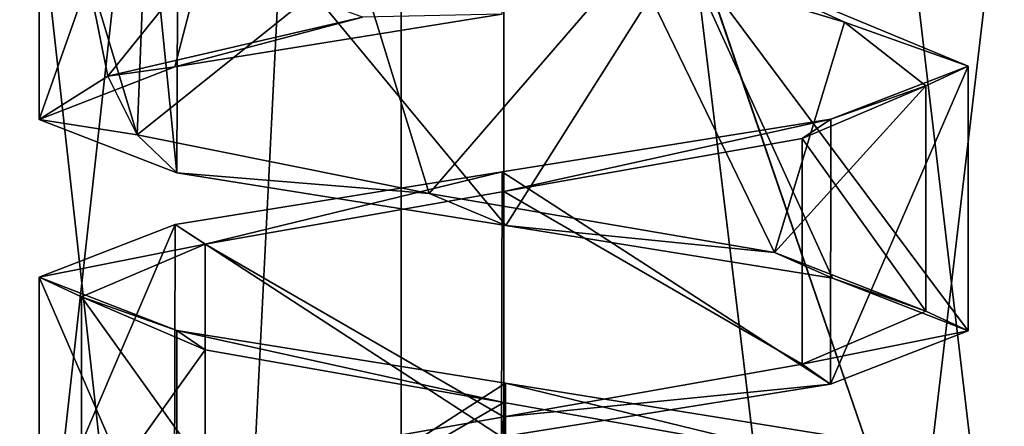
# Model space of a CAD drawing. Header units: millimetres. Extents: x -50 to 50, y -22 to 96.
# Tile 91 of 256: x -23.146 to -20.814, y 13.661 to 14.623. Entities that reach past the tile are written whole.
import ezdxf

# ---------------------------------------------------------------- set-up
doc = ezdxf.new("R2010")
doc.units = ezdxf.units.MM
doc.header["$LTSCALE"] = 65.185185
for name, color, linetype in [('1231', 7, 'CONTINUOUS'), ('1233', 7, 'CONTINUOUS'), ('1584', 7, 'CONTINUOUS'), ('1585', 7, 'CONTINUOUS'), ('1611', 7, 'CONTINUOUS'), ('1612', 7, 'CONTINUOUS'), ('1615', 7, 'CONTINUOUS'), ('1616', 7, 'CONTINUOUS'), ('1623', 7, 'CONTINUOUS'), ('1624', 7, 'CONTINUOUS'), ('3216', 7, 'CONTINUOUS'), ('3219', 7, 'CONTINUOUS'), ('3221', 7, 'CONTINUOUS'), ('3362', 7, 'CONTINUOUS'), ('3365', 7, 'CONTINUOUS'), ('3367', 7, 'CONTINUOUS'), ('3415', 7, 'CONTINUOUS'), ('3424', 7, 'CONTINUOUS'), ('3453', 7, 'CONTINUOUS'), ('3462', 7, 'CONTINUOUS'), ('3822', 7, 'CONTINUOUS'), ('3854', 7, 'CONTINUOUS'), ('3855', 7, 'CONTINUOUS'), ('3956', 7, 'CONTINUOUS'), ('3988', 7, 'CONTINUOUS'), ('3989', 7, 'CONTINUOUS'), ('65', 7, 'CONTINUOUS'), ('9', 7, 'CONTINUOUS')]:
    doc.layers.add(name, color=color, linetype=linetype)

msp = doc.modelspace()

# ---------------------------------------------------------------- linework, layer by layer
at = {"layer": '1231', "color": 7, "linetype": 'CONTINUOUS', "true_color": 0xe0f2ff}
for points in [[(-24, -14, -50), (-23.5, 20.5, -50), (-16.4697, 0, -50), (-24, -14, -50)], [(-23.5, 20.5, -50), (-15.5, 20.5, -50), (-16.4697, 0, -50), (-23.5, 20.5, -50)]]:
    msp.add_3dface(points, dxfattribs=at)
at = {"layer": '1233', "color": 7, "linetype": 'CONTINUOUS', "true_color": 0xe0f2ff}
for points in [[(-23.5, 20.5, 50), (-24, -14, 50), (-16.4697, 0, 50), (-23.5, 20.5, 50)], [(-20.5, 20.5, 50), (-23.5, 20.5, 50), (-16.4697, 0, 50), (-20.5, 20.5, 50)]]:
    msp.add_3dface(points, dxfattribs=at)
at = {"layer": '1584', "color": 7, "linetype": 'CONTINUOUS', "true_color": 0xe0f2ff}
for points in [[(-24, 23, 39), (-22, 23, 39), (-22, 5, 39), (-24, 23, 39)], [(-24, 5, 39), (-24, 23, 39), (-22, 5, 39), (-24, 5, 39)]]:
    msp.add_3dface(points, dxfattribs=at)
at = {"layer": '1585', "color": 7, "linetype": 'CONTINUOUS', "true_color": 0xe0f2ff}
for points in [[(-22, 5, 39), (-22, 23, 39), (-19.8787, 23, 39.8787), (-22, 5, 39)], [(-22, 5, 39), (-19.8787, 23, 39.8787), (-19.8787, 5, 39.8787), (-22, 5, 39)]]:
    msp.add_3dface(points, dxfattribs=at)
at = {"layer": '1611', "color": 7, "linetype": 'CONTINUOUS', "true_color": 0xe0f2ff}
for points in [[(-22.7745, 14.2608, 41.2189), (-22.7709, 15.0736, 41.2153), (-23.1, 17.5, 42), (-22.7745, 14.2608, 41.2189)], [(-23.1, 14.3865, 42), (-22.7745, 14.2608, 41.2189), (-23.1, 17.5, 42), (-23.1, 14.3865, 42)], [(-21.9953, 14.1358, 40.9), (-22.7709, 15.0736, 41.2153), (-22.7745, 14.2608, 41.2189), (-21.9953, 14.1358, 40.9)], [(-21.5785, 14.7945, 40.984), (-22.7709, 15.0736, 41.2153), (-21.9953, 14.1358, 40.9), (-21.5785, 14.7945, 40.984)], [(-21.2209, 14.0113, 41.2235), (-21.5785, 14.7945, 40.984), (-21.9953, 14.1358, 40.9), (-21.2209, 14.0113, 41.2235)], [(-20.9, 14.5135, 42), (-21.5785, 14.7945, 40.984), (-20.9, 13.8865, 42), (-20.9, 14.5135, 42)], [(-20.9, 13.8865, 42), (-21.5785, 14.7945, 40.984), (-21.2209, 14.0113, 41.2235), (-20.9, 13.8865, 42)]]:
    msp.add_3dface(points, dxfattribs=at)
at = {"layer": '1612', "color": 7, "linetype": 'CONTINUOUS', "true_color": 0xe0f2ff}
for points in [[(-23.1, 14.3865, 42), (-23.1, 17.5, 42), (-22, 17.5, 43.1), (-23.1, 14.3865, 42)], [(-22.7787, 14.5113, 42.777), (-23.1, 14.3865, 42), (-22, 17.5, 43.1), (-22.7787, 14.5113, 42.777)], [(-22.0041, 14.6359, 43.1), (-22.7787, 14.5113, 42.777), (-22, 17.5, 43.1), (-22.0041, 14.6359, 43.1)]]:
    msp.add_3dface(points, dxfattribs=at)
at = {"layer": '1615', "color": 7, "linetype": 'CONTINUOUS', "true_color": 0xe0f2ff}
for points in [[(-22.7745, 14.2608, -42.7811), (-22.7709, 15.0736, -42.7847), (-23.1, 17.5, -42), (-22.7745, 14.2608, -42.7811)], [(-23.1, 14.3865, -42), (-22.7745, 14.2608, -42.7811), (-23.1, 17.5, -42), (-23.1, 14.3865, -42)], [(-21.9953, 14.1358, -43.1), (-22.7709, 15.0736, -42.7847), (-22.7745, 14.2608, -42.7811), (-21.9953, 14.1358, -43.1)], [(-21.5785, 14.7945, -43.016), (-22.7709, 15.0736, -42.7847), (-21.9953, 14.1358, -43.1), (-21.5785, 14.7945, -43.016)], [(-21.2209, 14.0113, -42.7765), (-21.5785, 14.7945, -43.016), (-21.9953, 14.1358, -43.1), (-21.2209, 14.0113, -42.7765)], [(-20.9, 14.5135, -42), (-21.5785, 14.7945, -43.016), (-20.9, 13.8865, -42), (-20.9, 14.5135, -42)], [(-20.9, 13.8865, -42), (-21.5785, 14.7945, -43.016), (-21.2209, 14.0113, -42.7765), (-20.9, 13.8865, -42)]]:
    msp.add_3dface(points, dxfattribs=at)
at = {"layer": '1616', "color": 7, "linetype": 'CONTINUOUS', "true_color": 0xe0f2ff}
for points in [[(-23.1, 14.3865, -42), (-23.1, 17.5, -42), (-22, 17.5, -40.9), (-23.1, 14.3865, -42)], [(-22.7787, 14.5113, -41.223), (-23.1, 14.3865, -42), (-22, 17.5, -40.9), (-22.7787, 14.5113, -41.223)], [(-22.0041, 14.6359, -40.9), (-22.7787, 14.5113, -41.223), (-22, 17.5, -40.9), (-22.0041, 14.6359, -40.9)]]:
    msp.add_3dface(points, dxfattribs=at)
at = {"layer": '1623', "color": 7, "linetype": 'CONTINUOUS', "true_color": 0xe0f2ff}
for points in [[(-22, 5, -39), (-19.8787, 5, -39.8787), (-22, 23, -39), (-22, 5, -39)], [(-22, 23, -39), (-19.8787, 5, -39.8787), (-19.8787, 23, -39.8787), (-22, 23, -39)]]:
    msp.add_3dface(points, dxfattribs=at)
at = {"layer": '1624', "color": 7, "linetype": 'CONTINUOUS', "true_color": 0xe0f2ff}
for points in [[(-24, 5, -39), (-22, 5, -39), (-22, 23, -39), (-24, 5, -39)], [(-24, 5, -39), (-22, 23, -39), (-24, 23, -39), (-24, 5, -39)]]:
    msp.add_3dface(points, dxfattribs=at)
at = {"layer": '3216', "linetype": 'CONTINUOUS'}
for points in [[(-21.696, 14.7679, -42.9527), (-21.5785, 14.7945, -43.016), (-21.1925, 14.6174, -42.5899), (-21.696, 14.7679, -42.9527)], [(-21.5785, 14.7945, -43.016), (-20.9, 14.5135, -42), (-21.1925, 14.6174, -42.5899), (-21.5785, 14.7945, -43.016)], [(-21.1925, 14.6174, -42.5899), (-20.9, 14.5135, -42), (-21, 14.4668, -42), (-21.1925, 14.6174, -42.5899)]]:
    msp.add_3dface(points, dxfattribs=at)
at = {"layer": '3219', "linetype": 'CONTINUOUS'}
for points in [[(-21, 14.4668, -42), (-20.9, 14.5135, -42), (-21.2254, 14.3878, -41.219), (-21, 14.4668, -42)], [(-21, 14.4668, -42), (-21.2254, 14.3878, -41.219), (-21.2929, 14.3418, -41.2929), (-21, 14.4668, -42)], [(-21.2254, 14.3878, -41.219), (-22.004, 14.2629, -40.9), (-22, 14.2168, -41), (-21.2254, 14.3878, -41.219)], [(-21.2929, 14.3418, -41.2929), (-21.2254, 14.3878, -41.219), (-22, 14.2168, -41), (-21.2929, 14.3418, -41.2929)], [(-22.004, 14.2629, -40.9), (-22.7786, 14.1383, -41.223), (-22.7071, 14.0919, -41.2929), (-22.004, 14.2629, -40.9)], [(-22, 14.2168, -41), (-22.004, 14.2629, -40.9), (-22.7071, 14.0919, -41.2929), (-22, 14.2168, -41)], [(-22.7786, 14.1383, -41.223), (-23.1, 14.0135, -42), (-22.7071, 14.0919, -41.2929), (-22.7786, 14.1383, -41.223)], [(-22.7071, 14.0919, -41.2929), (-23.1, 14.0135, -42), (-23, 13.9668, -42), (-22.7071, 14.0919, -41.2929)], [(-23.1, 14.0135, -42), (-22.7745, 13.8878, -42.7811), (-23, 13.9668, -42), (-23.1, 14.0135, -42)], [(-23, 13.9668, -42), (-22.7745, 13.8878, -42.7811), (-22.7071, 13.8418, -42.7071), (-23, 13.9668, -42)], [(-22.7745, 13.8878, -42.7811), (-21.9954, 13.7628, -43.1), (-22, 13.7169, -43), (-22.7745, 13.8878, -42.7811)], [(-22.7071, 13.8418, -42.7071), (-22.7745, 13.8878, -42.7811), (-22, 13.7169, -43), (-22.7071, 13.8418, -42.7071)], [(-22, 13.7169, -43), (-21.9954, 13.7628, -43.1), (-21.2929, 13.5919, -42.7071), (-22, 13.7169, -43)], [(-21.9954, 13.7628, -43.1), (-21.221, 13.6382, -42.7766), (-21.2929, 13.5919, -42.7071), (-21.9954, 13.7628, -43.1)]]:
    msp.add_3dface(points, dxfattribs=at)
at = {"layer": '3221', "linetype": 'CONTINUOUS'}
for points in [[(-22.9376, 14.4897, -41.6523), (-22.7787, 14.5113, -41.223), (-22.3348, 14.6288, -41.0577), (-22.9376, 14.4897, -41.6523)], [(-22.7787, 14.5113, -41.223), (-22.0041, 14.6359, -40.9), (-22.3348, 14.6288, -41.0577), (-22.7787, 14.5113, -41.223)], [(-23.1, 14.3865, -42), (-22.7787, 14.5113, -41.223), (-22.9376, 14.4897, -41.6523), (-23.1, 14.3865, -42)], [(-22.8683, 14.3506, -42.496), (-23.1, 14.3865, -42), (-22.9376, 14.4897, -41.6523), (-22.8683, 14.3506, -42.496)], [(-22.7745, 14.2608, -42.7811), (-23.1, 14.3865, -42), (-22.8683, 14.3506, -42.496), (-22.7745, 14.2608, -42.7811)], [(-22.1767, 14.2114, -42.9843), (-22.7745, 14.2608, -42.7811), (-22.8683, 14.3506, -42.496), (-22.1767, 14.2114, -42.9843)], [(-21.9953, 14.1358, -43.1), (-22.7745, 14.2608, -42.7811), (-22.1767, 14.2114, -42.9843), (-21.9953, 14.1358, -43.1)], [(-21.3583, 14.0723, -42.767), (-21.9953, 14.1358, -43.1), (-22.1767, 14.2114, -42.9843), (-21.3583, 14.0723, -42.767)], [(-21.2209, 14.0113, -42.7765), (-21.9953, 14.1358, -43.1), (-21.3583, 14.0723, -42.767), (-21.2209, 14.0113, -42.7765)], [(-21, 13.9332, -42), (-21.2209, 14.0113, -42.7765), (-21.3583, 14.0723, -42.767), (-21, 13.9332, -42)], [(-20.9, 13.8865, -42), (-21.2209, 14.0113, -42.7765), (-21, 13.9332, -42), (-20.9, 13.8865, -42)], [(-21.2929, 13.8081, -41.2929), (-20.9, 13.8865, -42), (-21, 13.9332, -42), (-21.2929, 13.8081, -41.2929)], [(-20.9, 13.8865, -42), (-21.2929, 13.8081, -41.2929), (-21.2256, 13.7608, -41.2188), (-20.9, 13.8865, -42)], [(-21.2929, 13.8081, -41.2929), (-22, 13.6832, -41), (-21.2256, 13.7608, -41.2188), (-21.2929, 13.8081, -41.2929)], [(-21.2256, 13.7608, -41.2188), (-22, 13.6832, -41), (-22.0053, 13.6358, -40.9), (-21.2256, 13.7608, -41.2188)], [(-22, 13.6832, -41), (-22.7071, 13.5582, -41.2929), (-22.0053, 13.6358, -40.9), (-22, 13.6832, -41)]]:
    msp.add_3dface(points, dxfattribs=at)
at = {"layer": '3362', "linetype": 'CONTINUOUS'}
for points in [[(-21.696, 14.7679, 41.0473), (-21.5785, 14.7945, 40.984), (-21.1925, 14.6174, 41.4101), (-21.696, 14.7679, 41.0473)], [(-21.5785, 14.7945, 40.984), (-20.9, 14.5135, 42), (-21.1925, 14.6174, 41.4101), (-21.5785, 14.7945, 40.984)], [(-21.1925, 14.6174, 41.4101), (-20.9, 14.5135, 42), (-21, 14.4668, 42), (-21.1925, 14.6174, 41.4101)]]:
    msp.add_3dface(points, dxfattribs=at)
at = {"layer": '3365', "linetype": 'CONTINUOUS'}
for points in [[(-21, 14.4668, 42), (-20.9, 14.5135, 42), (-21.2254, 14.3878, 42.781), (-21, 14.4668, 42)], [(-21, 14.4668, 42), (-21.2254, 14.3878, 42.781), (-21.2929, 14.3418, 42.7071), (-21, 14.4668, 42)], [(-21.2254, 14.3878, 42.781), (-22.004, 14.2629, 43.1), (-22, 14.2168, 43), (-21.2254, 14.3878, 42.781)], [(-21.2929, 14.3418, 42.7071), (-21.2254, 14.3878, 42.781), (-22, 14.2168, 43), (-21.2929, 14.3418, 42.7071)], [(-22.004, 14.2629, 43.1), (-22.7786, 14.1383, 42.777), (-22.7071, 14.0919, 42.7071), (-22.004, 14.2629, 43.1)], [(-22, 14.2168, 43), (-22.004, 14.2629, 43.1), (-22.7071, 14.0919, 42.7071), (-22, 14.2168, 43)], [(-22.7786, 14.1383, 42.777), (-23.1, 14.0135, 42), (-22.7071, 14.0919, 42.7071), (-22.7786, 14.1383, 42.777)], [(-22.7071, 14.0919, 42.7071), (-23.1, 14.0135, 42), (-23, 13.9668, 42), (-22.7071, 14.0919, 42.7071)], [(-23.1, 14.0135, 42), (-22.7745, 13.8878, 41.2189), (-23, 13.9668, 42), (-23.1, 14.0135, 42)], [(-23, 13.9668, 42), (-22.7745, 13.8878, 41.2189), (-22.7071, 13.8418, 41.2929), (-23, 13.9668, 42)], [(-22.7745, 13.8878, 41.2189), (-21.9954, 13.7628, 40.9), (-22, 13.7169, 41), (-22.7745, 13.8878, 41.2189)], [(-22.7071, 13.8418, 41.2929), (-22.7745, 13.8878, 41.2189), (-22, 13.7169, 41), (-22.7071, 13.8418, 41.2929)], [(-22, 13.7169, 41), (-21.9954, 13.7628, 40.9), (-21.2929, 13.5919, 41.2929), (-22, 13.7169, 41)], [(-21.9954, 13.7628, 40.9), (-21.221, 13.6382, 41.2234), (-21.2929, 13.5919, 41.2929), (-21.9954, 13.7628, 40.9)]]:
    msp.add_3dface(points, dxfattribs=at)
at = {"layer": '3367', "linetype": 'CONTINUOUS'}
for points in [[(-22.9376, 14.4897, 42.3477), (-22.7787, 14.5113, 42.777), (-22.3348, 14.6288, 42.9423), (-22.9376, 14.4897, 42.3477)], [(-22.7787, 14.5113, 42.777), (-22.0041, 14.6359, 43.1), (-22.3348, 14.6288, 42.9423), (-22.7787, 14.5113, 42.777)], [(-23.1, 14.3865, 42), (-22.7787, 14.5113, 42.777), (-22.9376, 14.4897, 42.3477), (-23.1, 14.3865, 42)], [(-22.8683, 14.3506, 41.504), (-23.1, 14.3865, 42), (-22.9376, 14.4897, 42.3477), (-22.8683, 14.3506, 41.504)], [(-22.7745, 14.2608, 41.2189), (-23.1, 14.3865, 42), (-22.8683, 14.3506, 41.504), (-22.7745, 14.2608, 41.2189)], [(-22.1767, 14.2114, 41.0157), (-22.7745, 14.2608, 41.2189), (-22.8683, 14.3506, 41.504), (-22.1767, 14.2114, 41.0157)], [(-21.9953, 14.1358, 40.9), (-22.7745, 14.2608, 41.2189), (-22.1767, 14.2114, 41.0157), (-21.9953, 14.1358, 40.9)], [(-21.3583, 14.0723, 41.233), (-21.9953, 14.1358, 40.9), (-22.1767, 14.2114, 41.0157), (-21.3583, 14.0723, 41.233)], [(-21.2209, 14.0113, 41.2235), (-21.9953, 14.1358, 40.9), (-21.3583, 14.0723, 41.233), (-21.2209, 14.0113, 41.2235)], [(-21, 13.9332, 42), (-21.2209, 14.0113, 41.2235), (-21.3583, 14.0723, 41.233), (-21, 13.9332, 42)], [(-20.9, 13.8865, 42), (-21.2209, 14.0113, 41.2235), (-21, 13.9332, 42), (-20.9, 13.8865, 42)], [(-21.2929, 13.8081, 42.7071), (-20.9, 13.8865, 42), (-21, 13.9332, 42), (-21.2929, 13.8081, 42.7071)], [(-20.9, 13.8865, 42), (-21.2929, 13.8081, 42.7071), (-21.2256, 13.7608, 42.7812), (-20.9, 13.8865, 42)], [(-21.2929, 13.8081, 42.7071), (-22, 13.6832, 43), (-21.2256, 13.7608, 42.7812), (-21.2929, 13.8081, 42.7071)], [(-21.2256, 13.7608, 42.7812), (-22, 13.6832, 43), (-22.0053, 13.6358, 43.1), (-21.2256, 13.7608, 42.7812)], [(-22, 13.6832, 43), (-22.7071, 13.5582, 42.7071), (-22.0053, 13.6358, 43.1), (-22, 13.6832, 43)]]:
    msp.add_3dface(points, dxfattribs=at)
at = {"layer": '3415', "color": 7, "linetype": 'CONTINUOUS', "true_color": 0xe0f2ff}
for points in [[(-22.7745, 13.8878, 41.2189), (-23.1, 14.0135, 42), (-22.7743, 13.2608, 41.2187), (-22.7745, 13.8878, 41.2189)], [(-23.1, 14.0135, 42), (-23.1, 13.3865, 42), (-22.7743, 13.2608, 41.2187), (-23.1, 14.0135, 42)], [(-21.9954, 13.7628, 40.9), (-22.7745, 13.8878, 41.2189), (-22.7743, 13.2608, 41.2187), (-21.9954, 13.7628, 40.9)], [(-21.9954, 13.7628, 40.9), (-22.7743, 13.2608, 41.2187), (-21.9941, 13.1357, 40.9), (-21.9954, 13.7628, 40.9)], [(-21.221, 13.6382, 41.2234), (-21.9954, 13.7628, 40.9), (-21.9941, 13.1357, 40.9), (-21.221, 13.6382, 41.2234)]]:
    msp.add_3dface(points, dxfattribs=at)
at = {"layer": '3424', "color": 7, "linetype": 'CONTINUOUS', "true_color": 0xe0f2ff}
for points in [[(-20.9, 14.5135, 42), (-20.9, 13.8865, 42), (-21.2256, 13.7608, 42.7812), (-20.9, 14.5135, 42)], [(-21.2254, 14.3878, 42.781), (-20.9, 14.5135, 42), (-21.2256, 13.7608, 42.7812), (-21.2254, 14.3878, 42.781)], [(-22.004, 14.2629, 43.1), (-21.2254, 14.3878, 42.781), (-21.2256, 13.7608, 42.7812), (-22.004, 14.2629, 43.1)], [(-22.7786, 14.1383, 42.777), (-22.004, 14.2629, 43.1), (-22.0053, 13.6358, 43.1), (-22.7786, 14.1383, 42.777)], [(-22.004, 14.2629, 43.1), (-21.2256, 13.7608, 42.7812), (-22.0053, 13.6358, 43.1), (-22.004, 14.2629, 43.1)], [(-23.1, 14.0135, 42), (-22.7786, 14.1383, 42.777), (-23.1, 13.3865, 42), (-23.1, 14.0135, 42)], [(-22.7786, 14.1383, 42.777), (-22.7795, 13.5112, 42.7761), (-23.1, 13.3865, 42), (-22.7786, 14.1383, 42.777)], [(-22.7786, 14.1383, 42.777), (-22.0053, 13.6358, 43.1), (-22.7795, 13.5112, 42.7761), (-22.7786, 14.1383, 42.777)]]:
    msp.add_3dface(points, dxfattribs=at)
at = {"layer": '3453', "color": 7, "linetype": 'CONTINUOUS', "true_color": 0xe0f2ff}
for points in [[(-22.7745, 13.8878, -42.7811), (-23.1, 14.0135, -42), (-22.7743, 13.2608, -42.7813), (-22.7745, 13.8878, -42.7811)], [(-23.1, 14.0135, -42), (-23.1, 13.3865, -42), (-22.7743, 13.2608, -42.7813), (-23.1, 14.0135, -42)], [(-21.9954, 13.7628, -43.1), (-22.7745, 13.8878, -42.7811), (-22.7743, 13.2608, -42.7813), (-21.9954, 13.7628, -43.1)], [(-21.9954, 13.7628, -43.1), (-22.7743, 13.2608, -42.7813), (-21.9941, 13.1357, -43.1), (-21.9954, 13.7628, -43.1)], [(-21.221, 13.6382, -42.7766), (-21.9954, 13.7628, -43.1), (-21.9941, 13.1357, -43.1), (-21.221, 13.6382, -42.7766)]]:
    msp.add_3dface(points, dxfattribs=at)
at = {"layer": '3462', "color": 7, "linetype": 'CONTINUOUS', "true_color": 0xe0f2ff}
for points in [[(-20.9, 14.5135, -42), (-20.9, 13.8865, -42), (-21.2256, 13.7608, -41.2188), (-20.9, 14.5135, -42)], [(-21.2254, 14.3878, -41.219), (-20.9, 14.5135, -42), (-21.2256, 13.7608, -41.2188), (-21.2254, 14.3878, -41.219)], [(-22.004, 14.2629, -40.9), (-21.2254, 14.3878, -41.219), (-21.2256, 13.7608, -41.2188), (-22.004, 14.2629, -40.9)], [(-22.7786, 14.1383, -41.223), (-22.004, 14.2629, -40.9), (-22.0053, 13.6358, -40.9), (-22.7786, 14.1383, -41.223)], [(-22.004, 14.2629, -40.9), (-21.2256, 13.7608, -41.2188), (-22.0053, 13.6358, -40.9), (-22.004, 14.2629, -40.9)], [(-23.1, 14.0135, -42), (-22.7786, 14.1383, -41.223), (-23.1, 13.3865, -42), (-23.1, 14.0135, -42)], [(-22.7786, 14.1383, -41.223), (-22.7795, 13.5112, -41.2239), (-23.1, 13.3865, -42), (-22.7786, 14.1383, -41.223)], [(-22.7786, 14.1383, -41.223), (-22.0053, 13.6358, -40.9), (-22.7795, 13.5112, -41.2239), (-22.7786, 14.1383, -41.223)]]:
    msp.add_3dface(points, dxfattribs=at)
at = {"layer": '3822', "linetype": 'CONTINUOUS'}
for points in [[(-21, 14.4668, -42), (-21.2929, 14.3418, -41.2929), (-21, 13.9332, -42), (-21, 14.4668, -42)], [(-21.2929, 14.3418, -41.2929), (-22, 14.2168, -41), (-21.2929, 13.8081, -41.2929), (-21.2929, 14.3418, -41.2929)], [(-21.2929, 14.3418, -41.2929), (-21.2929, 13.8081, -41.2929), (-21, 13.9332, -42), (-21.2929, 14.3418, -41.2929)], [(-22, 14.2168, -41), (-22.7071, 14.0919, -41.2929), (-22, 13.6832, -41), (-22, 14.2168, -41)], [(-22, 14.2168, -41), (-22, 13.6832, -41), (-21.2929, 13.8081, -41.2929), (-22, 14.2168, -41)], [(-22.7071, 14.0919, -41.2929), (-23, 13.9668, -42), (-22.7071, 13.5582, -41.2929), (-22.7071, 14.0919, -41.2929)], [(-22.7071, 14.0919, -41.2929), (-22.7071, 13.5582, -41.2929), (-22, 13.6832, -41), (-22.7071, 14.0919, -41.2929)], [(-23, 13.9668, -42), (-23, 13.4332, -42), (-22.7071, 13.5582, -41.2929), (-23, 13.9668, -42)]]:
    msp.add_3dface(points, dxfattribs=at)
at = {"layer": '3854', "linetype": 'CONTINUOUS'}
for points in [[(-23, 13.9668, -42), (-22.7071, 13.8418, -42.7071), (-23, 13.4332, -42), (-23, 13.9668, -42)], [(-22.7071, 13.8418, -42.7071), (-22.7071, 13.3081, -42.7071), (-23, 13.4332, -42), (-22.7071, 13.8418, -42.7071)], [(-22.7071, 13.8418, -42.7071), (-22, 13.7169, -43), (-22.7071, 13.3081, -42.7071), (-22.7071, 13.8418, -42.7071)], [(-22, 13.7169, -43), (-22, 13.1831, -43), (-22.7071, 13.3081, -42.7071), (-22, 13.7169, -43)], [(-22, 13.7169, -43), (-21.2929, 13.5919, -42.7071), (-22, 13.1831, -43), (-22, 13.7169, -43)]]:
    msp.add_3dface(points, dxfattribs=at)
at = {"layer": '3855', "linetype": 'CONTINUOUS'}
for points in [[(-22.7138, 14.7679, -41.2997), (-22.9937, 14.7679, -41.8883), (-22.9376, 14.4897, -41.6523), (-22.7138, 14.7679, -41.2997)], [(-22.9937, 14.7679, -41.8883), (-22.8515, 14.7679, -42.5244), (-22.8683, 14.3506, -42.496), (-22.9937, 14.7679, -41.8883)], [(-22.9937, 14.7679, -41.8883), (-22.8683, 14.3506, -42.496), (-22.9376, 14.4897, -41.6523), (-22.9937, 14.7679, -41.8883)], [(-22.7138, 14.7679, -41.2997), (-22.9376, 14.4897, -41.6523), (-22.3348, 14.6288, -41.0577), (-22.7138, 14.7679, -41.2997)], [(-22.8515, 14.7679, -42.5244), (-22.3476, 14.7679, -42.9376), (-22.8683, 14.3506, -42.496), (-22.8515, 14.7679, -42.5244)], [(-22.3476, 14.7679, -42.9376), (-22.1767, 14.2114, -42.9843), (-22.8683, 14.3506, -42.496), (-22.3476, 14.7679, -42.9376)], [(-22.3476, 14.7679, -42.9376), (-21.696, 14.7679, -42.9527), (-22.1767, 14.2114, -42.9843), (-22.3476, 14.7679, -42.9376)], [(-21.696, 14.7679, -42.9527), (-21.3583, 14.0723, -42.767), (-22.1767, 14.2114, -42.9843), (-21.696, 14.7679, -42.9527)], [(-21.696, 14.7679, -42.9527), (-21.1925, 14.6174, -42.5899), (-21.3583, 14.0723, -42.767), (-21.696, 14.7679, -42.9527)], [(-21.1925, 14.6174, -42.5899), (-21, 14.4668, -42), (-21.3583, 14.0723, -42.767), (-21.1925, 14.6174, -42.5899)], [(-21, 14.4668, -42), (-21, 13.9332, -42), (-21.3583, 14.0723, -42.767), (-21, 14.4668, -42)]]:
    msp.add_3dface(points, dxfattribs=at)
at = {"layer": '3956', "linetype": 'CONTINUOUS'}
for points in [[(-21, 14.4668, 42), (-21.2929, 14.3418, 42.7071), (-21, 13.9332, 42), (-21, 14.4668, 42)], [(-21.2929, 14.3418, 42.7071), (-22, 14.2168, 43), (-21.2929, 13.8081, 42.7071), (-21.2929, 14.3418, 42.7071)], [(-21.2929, 14.3418, 42.7071), (-21.2929, 13.8081, 42.7071), (-21, 13.9332, 42), (-21.2929, 14.3418, 42.7071)], [(-22, 14.2168, 43), (-22.7071, 14.0919, 42.7071), (-22, 13.6832, 43), (-22, 14.2168, 43)], [(-22, 14.2168, 43), (-22, 13.6832, 43), (-21.2929, 13.8081, 42.7071), (-22, 14.2168, 43)], [(-22.7071, 14.0919, 42.7071), (-23, 13.9668, 42), (-22.7071, 13.5582, 42.7071), (-22.7071, 14.0919, 42.7071)], [(-22.7071, 14.0919, 42.7071), (-22.7071, 13.5582, 42.7071), (-22, 13.6832, 43), (-22.7071, 14.0919, 42.7071)], [(-23, 13.9668, 42), (-23, 13.4332, 42), (-22.7071, 13.5582, 42.7071), (-23, 13.9668, 42)]]:
    msp.add_3dface(points, dxfattribs=at)
at = {"layer": '3988', "linetype": 'CONTINUOUS'}
for points in [[(-23, 13.9668, 42), (-22.7071, 13.8418, 41.2929), (-23, 13.4332, 42), (-23, 13.9668, 42)], [(-22.7071, 13.8418, 41.2929), (-22.7071, 13.3081, 41.2929), (-23, 13.4332, 42), (-22.7071, 13.8418, 41.2929)], [(-22.7071, 13.8418, 41.2929), (-22, 13.7169, 41), (-22.7071, 13.3081, 41.2929), (-22.7071, 13.8418, 41.2929)], [(-22, 13.7169, 41), (-22, 13.1831, 41), (-22.7071, 13.3081, 41.2929), (-22, 13.7169, 41)], [(-22, 13.7169, 41), (-21.2929, 13.5919, 41.2929), (-22, 13.1831, 41), (-22, 13.7169, 41)]]:
    msp.add_3dface(points, dxfattribs=at)
at = {"layer": '3989', "linetype": 'CONTINUOUS'}
for points in [[(-22.7138, 14.7679, 42.7003), (-22.9937, 14.7679, 42.1117), (-22.9376, 14.4897, 42.3477), (-22.7138, 14.7679, 42.7003)], [(-22.9937, 14.7679, 42.1117), (-22.8515, 14.7679, 41.4756), (-22.8683, 14.3506, 41.504), (-22.9937, 14.7679, 42.1117)], [(-22.9937, 14.7679, 42.1117), (-22.8683, 14.3506, 41.504), (-22.9376, 14.4897, 42.3477), (-22.9937, 14.7679, 42.1117)], [(-22.7138, 14.7679, 42.7003), (-22.9376, 14.4897, 42.3477), (-22.3348, 14.6288, 42.9423), (-22.7138, 14.7679, 42.7003)], [(-22.8515, 14.7679, 41.4756), (-22.3476, 14.7679, 41.0624), (-22.8683, 14.3506, 41.504), (-22.8515, 14.7679, 41.4756)], [(-22.3476, 14.7679, 41.0624), (-22.1767, 14.2114, 41.0157), (-22.8683, 14.3506, 41.504), (-22.3476, 14.7679, 41.0624)], [(-22.3476, 14.7679, 41.0624), (-21.696, 14.7679, 41.0473), (-22.1767, 14.2114, 41.0157), (-22.3476, 14.7679, 41.0624)], [(-21.696, 14.7679, 41.0473), (-21.3583, 14.0723, 41.233), (-22.1767, 14.2114, 41.0157), (-21.696, 14.7679, 41.0473)], [(-21.696, 14.7679, 41.0473), (-21.1925, 14.6174, 41.4101), (-21.3583, 14.0723, 41.233), (-21.696, 14.7679, 41.0473)], [(-21.1925, 14.6174, 41.4101), (-21, 14.4668, 42), (-21.3583, 14.0723, 41.233), (-21.1925, 14.6174, 41.4101)], [(-21, 14.4668, 42), (-21, 13.9332, 42), (-21.3583, 14.0723, 41.233), (-21, 14.4668, 42)]]:
    msp.add_3dface(points, dxfattribs=at)
at = {"layer": '65', "color": 7, "linetype": 'CONTINUOUS', "true_color": 0xf2c12d}
for points in [[(-24, 20.5, 19), (-24, -14.5, 19), (-22.2426, -14.5, 23.2426), (-24, 20.5, 19)], [(-24, 20.5, 19), (-22.2426, -14.5, 23.2426), (-22.2426, 20.5, 23.2426), (-24, 20.5, 19)], [(-22.2426, -14.5, 23.2426), (-18, -14.5, 25), (-22.2426, 20.5, 23.2426), (-22.2426, -14.5, 23.2426)], [(-18, -14.5, 25), (-18, 20.5, 25), (-22.2426, 20.5, 23.2426), (-18, -14.5, 25)]]:
    msp.add_3dface(points, dxfattribs=at)
at = {"layer": '9', "color": 7, "linetype": 'CONTINUOUS', "true_color": 0xf2c12d}
for points in [[(-24, 20.5, -29), (-22.2426, 20.5, -33.2426), (-24, -14.5, -29), (-24, 20.5, -29)], [(-24, -14.5, -29), (-22.2426, 20.5, -33.2426), (-22.2426, -14.5, -33.2426), (-24, -14.5, -29)], [(-18, 20.5, -35), (-18, -14.5, -35), (-22.2426, -14.5, -33.2426), (-18, 20.5, -35)], [(-22.2426, 20.5, -33.2426), (-18, 20.5, -35), (-22.2426, -14.5, -33.2426), (-22.2426, 20.5, -33.2426)]]:
    msp.add_3dface(points, dxfattribs=at)

doc.saveas('drawing.dxf')
